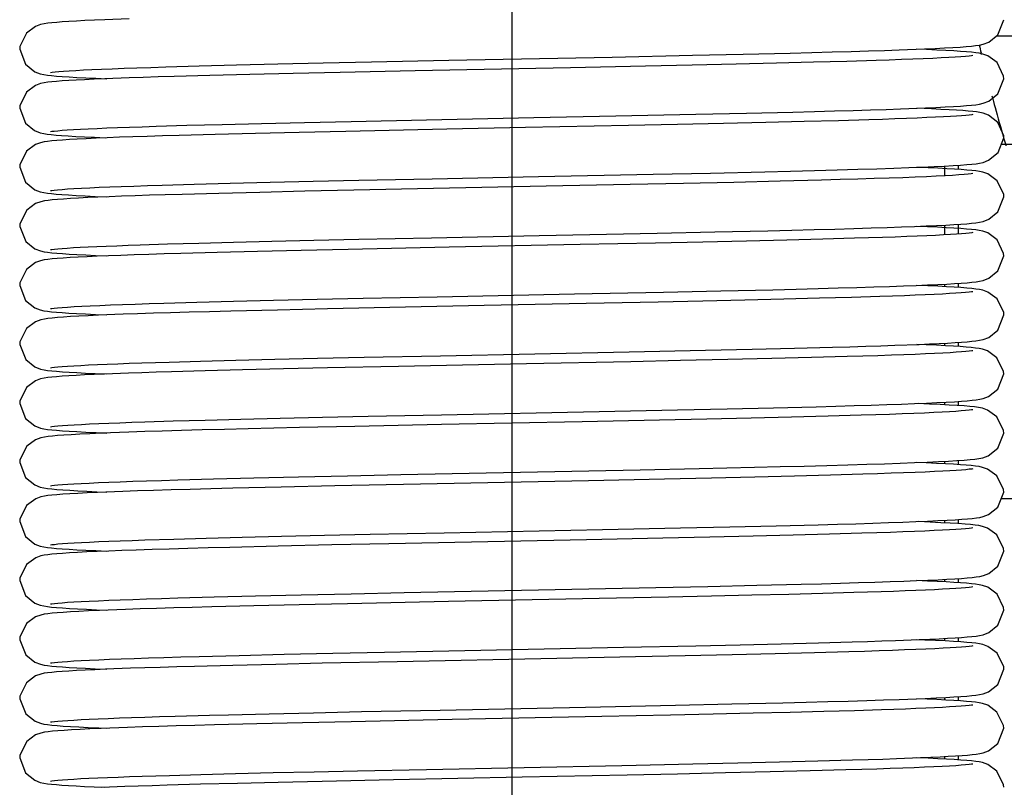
# Model space of a CAD drawing. Header units: millimetres. Extents: x 0 to 11890, y 0 to 8410.
# Tile 23 of 190: x 3695 to 3745, y 5498 to 5537. Entities that reach past the tile are written whole.
import ezdxf

# ---------------------------------------------------------------- set-up
doc = ezdxf.new("R2010")
doc.units = ezdxf.units.MM
doc.header["$LTSCALE"] = 653.95
doc.linetypes.add('CENTER', pattern=[0.6, 0.375, -0.075, 0.075, -0.075])
for name, color, linetype in [('304103000085DXF_CONTINUOUS_LINE', 7, 'CONTINUOUS'), ('304199000001_DXF_AXIS', 7, 'CONTINUOUS'), ('304199000029DXF_CONTINUOUS_LINE', 7, 'CONTINUOUS'), ('501023000037DXF_CONTINUOUS_LINE', 7, 'CONTINUOUS')]:
    doc.layers.add(name, color=color, linetype=linetype)

msp = doc.modelspace()

# ---------------------------------------------------------------- linework, layer by layer
at = {"layer": '304103000085DXF_CONTINUOUS_LINE', "color": 7, "linetype": 'Continuous'}
msp.add_line((3743.784, 5535.326), (3743.764, 5535.407), dxfattribs=at)
for centre, radius, start, end in [((3842.96, 5559.338), 102.042, 193.33735, 193.56348), ((3843.16, 5559.388), 102.248, 194.8254, 195.16845), ((3843.222, 5559.405), 102.312, 195.16851, 196.06361), ((3843.269, 5559.419), 102.361, 196.06356, 196.30865)]:
    msp.add_arc(centre, radius, start, end, dxfattribs=at)
at = {"layer": '304199000001_DXF_AXIS', "color": 7, "linetype": 'CENTER'}
msp.add_line((3719.918, 6756.042), (3719.918, 4816.605), dxfattribs=at)
at = {"layer": '304199000029DXF_CONTINUOUS_LINE', "color": 7, "linetype": 'Continuous'}
for p, q in [((3700.487, 5537.134), (3699.251, 5537.087)), ((3716.728, 5535.026), (3725.024, 5535.194)), ((3725.024, 5535.194), (3729.099, 5535.28)), ((3729.099, 5535.28), (3731.674, 5535.338)), ((3731.674, 5535.338), (3734.058, 5535.395)), ((3739.601, 5535.557), (3740.881, 5535.606)), ((3740.984, 5535.571), (3740.495, 5535.591)), ((3702.341, 5534.693), (3704.029, 5534.741)), ((3704.029, 5534.741), (3705.933, 5534.79)), ((3705.933, 5534.79), (3708.04, 5534.841)), ((3708.04, 5534.841), (3710.335, 5534.892)), ((3710.335, 5534.892), (3712.794, 5534.945)), ((3712.794, 5534.945), (3716.728, 5535.026)), ((3722.908, 5534.651), (3715.002, 5534.491)), ((3726.708, 5534.729), (3722.908, 5534.651)), ((3729.089, 5534.78), (3726.708, 5534.729)), ((3731.315, 5534.83), (3729.089, 5534.78)), ((3733.371, 5534.878), (3731.315, 5534.83)), ((3735.246, 5534.926), (3733.371, 5534.878)), ((3736.933, 5534.972), (3735.246, 5534.926)), ((3738.427, 5535.018), (3736.933, 5534.972)), ((3739.1, 5535.04), (3738.427, 5535.018)), ((3700.481, 5534.133), (3699.239, 5534.087)), ((3704.582, 5534.256), (3702.773, 5534.206)), ((3706.603, 5534.307), (3704.582, 5534.256)), ((3708.818, 5534.359), (3706.603, 5534.307)), ((3711.199, 5534.411), (3708.818, 5534.359)), ((3715.002, 5534.491), (3711.199, 5534.411)), ((3744.918, 5534.091), (3744.909, 5534.221)), ((3698.784, 5534.114), (3699.338, 5534.091)), ((3721.04, 5532.113), (3725.208, 5532.198)), ((3725.208, 5532.198), (3729.275, 5532.284)), ((3729.275, 5532.284), (3731.838, 5532.342)), ((3731.838, 5532.342), (3734.204, 5532.399)), ((3739.674, 5532.559), (3740.934, 5532.609)), ((3701.845, 5531.678), (3703.417, 5531.724)), ((3703.417, 5531.724), (3705.204, 5531.772)), ((3705.204, 5531.772), (3707.2, 5531.821)), ((3707.2, 5531.821), (3709.391, 5531.871)), ((3709.391, 5531.871), (3711.761, 5531.923)), ((3711.761, 5531.923), (3715.591, 5532.003)), ((3715.591, 5532.003), (3721.04, 5532.113)), ((3725.857, 5531.711), (3720.614, 5531.605)), ((3728.337, 5531.764), (3725.857, 5531.711)), ((3730.671, 5531.815), (3728.337, 5531.764)), ((3732.825, 5531.865), (3730.671, 5531.815)), ((3734.777, 5531.914), (3732.825, 5531.865)), ((3736.52, 5531.96), (3734.777, 5531.914)), ((3738.055, 5532.006), (3736.52, 5531.96)), ((3704.854, 5531.263), (3703.016, 5531.213)), ((3706.891, 5531.314), (3704.854, 5531.263)), ((3709.111, 5531.365), (3706.891, 5531.314)), ((3711.491, 5531.418), (3709.111, 5531.365)), ((3716.614, 5531.524), (3711.491, 5531.418)), ((3720.614, 5531.605), (3716.614, 5531.524)), ((3721.271, 5529.118), (3727.096, 5529.237)), ((3727.096, 5529.237), (3730.01, 5529.3)), ((3730.01, 5529.3), (3732.779, 5529.364)), ((3732.779, 5529.364), (3734.078, 5529.396)), ((3741.066, 5529.567), (3740.496, 5529.591)), ((3702.15, 5528.687), (3703.786, 5528.734)), ((3703.786, 5528.734), (3705.619, 5528.782)), ((3705.619, 5528.782), (3707.636, 5528.831)), ((3707.636, 5528.831), (3709.82, 5528.881)), ((3709.82, 5528.881), (3712.15, 5528.932)), ((3712.15, 5528.932), (3715.876, 5529.009)), ((3715.876, 5529.009), (3721.271, 5529.118)), ((3721.663, 5528.626), (3715.945, 5528.51)), ((3725.93, 5528.713), (3721.663, 5528.626)), ((3728.649, 5528.771), (3725.93, 5528.713)), ((3731.203, 5528.827), (3728.649, 5528.771)), ((3733.546, 5528.883), (3731.203, 5528.827)), ((3735.652, 5528.937), (3733.546, 5528.883)), ((3705.033, 5528.267), (3703.165, 5528.217)), ((3707.118, 5528.319), (3705.033, 5528.267)), ((3709.412, 5528.372), (3707.118, 5528.319)), ((3711.9, 5528.426), (3709.412, 5528.372)), ((3715.945, 5528.51), (3711.9, 5528.426)), ((3744.918, 5528.091), (3744.91, 5528.214)), ((3698.744, 5528.116), (3699.338, 5528.091)), ((3715.847, 5526.008), (3721.317, 5526.119)), ((3721.317, 5526.119), (3727.301, 5526.242)), ((3727.301, 5526.242), (3730.232, 5526.305)), ((3730.232, 5526.305), (3732.925, 5526.367)), ((3741.044, 5526.568), (3740.498, 5526.591)), ((3700.421, 5525.631), (3701.044, 5525.652)), ((3701.044, 5525.652), (3702.432, 5525.695)), ((3702.432, 5525.695), (3704.012, 5525.74)), ((3704.012, 5525.74), (3705.781, 5525.786)), ((3705.781, 5525.786), (3707.733, 5525.833)), ((3707.733, 5525.833), (3709.859, 5525.882)), ((3709.859, 5525.882), (3712.145, 5525.932)), ((3712.145, 5525.932), (3715.847, 5526.008)), ((3723.392, 5525.661), (3716.74, 5525.527)), ((3727.224, 5525.74), (3723.392, 5525.661)), ((3729.621, 5525.792), (3727.224, 5525.74)), ((3731.85, 5525.842), (3729.621, 5525.792)), ((3733.885, 5525.891), (3731.85, 5525.842)), ((3735.714, 5525.938), (3733.885, 5525.891)), ((3737.338, 5525.984), (3735.714, 5525.938)), ((3738.758, 5526.028), (3737.338, 5525.984)), ((3739.394, 5526.05), (3738.758, 5526.028)), ((3704.95, 5525.265), (3703.105, 5525.215)), ((3706.994, 5525.316), (3704.95, 5525.265)), ((3709.219, 5525.368), (3706.994, 5525.316)), ((3711.605, 5525.42), (3709.219, 5525.368)), ((3716.74, 5525.527), (3711.605, 5525.42)), ((3744.918, 5525.091), (3744.909, 5525.22)), ((3698.776, 5525.114), (3699.337, 5525.091)), ((3716.127, 5523.014), (3723.105, 5523.155)), ((3723.105, 5523.155), (3727.63, 5523.249)), ((3727.63, 5523.249), (3730.534, 5523.312)), ((3730.534, 5523.312), (3733.177, 5523.373)), ((3741.053, 5523.568), (3740.499, 5523.591)), ((3702.244, 5522.69), (3703.911, 5522.737)), ((3703.911, 5522.737), (3705.775, 5522.786)), ((3705.775, 5522.786), (3707.82, 5522.835)), ((3707.82, 5522.835), (3710.028, 5522.886)), ((3710.028, 5522.886), (3712.375, 5522.936)), ((3712.375, 5522.936), (3716.127, 5523.014)), ((3723.696, 5522.667), (3718.515, 5522.563)), ((3727.348, 5522.743), (3723.696, 5522.667)), ((3729.629, 5522.792), (3727.348, 5522.743)), ((3731.765, 5522.84), (3729.629, 5522.792)), ((3733.742, 5522.887), (3731.765, 5522.84)), ((3735.548, 5522.934), (3733.742, 5522.887)), ((3737.174, 5522.979), (3735.548, 5522.934)), ((3738.613, 5523.024), (3737.174, 5522.979)), ((3739.262, 5523.046), (3738.613, 5523.024)), ((3700.181, 5522.123), (3698.924, 5522.074)), ((3700.911, 5522.148), (3700.181, 5522.123)), ((3708.01, 5522.34), (3705.65, 5522.283)), ((3710.548, 5522.397), (3708.01, 5522.34)), ((3714.515, 5522.481), (3710.548, 5522.397)), ((3718.515, 5522.563), (3714.515, 5522.481)), ((3744.918, 5522.091), (3744.91, 5522.216)), ((3698.764, 5522.115), (3699.339, 5522.091)), ((3716.292, 5520.018), (3725.882, 5520.212)), ((3725.882, 5520.212), (3729.759, 5520.295)), ((3729.759, 5520.295), (3732.131, 5520.349)), ((3732.131, 5520.349), (3734.287, 5520.401)), ((3734.287, 5520.401), (3736.215, 5520.452)), ((3738.671, 5520.525), (3739.375, 5520.549)), ((3739.375, 5520.549), (3740.613, 5520.595)), ((3740.978, 5520.571), (3740.497, 5520.591)), ((3700.483, 5519.633), (3701.115, 5519.654)), ((3701.115, 5519.654), (3702.519, 5519.698)), ((3702.519, 5519.698), (3704.112, 5519.743)), ((3704.112, 5519.743), (3705.897, 5519.789)), ((3705.897, 5519.789), (3707.878, 5519.837)), ((3707.878, 5519.837), (3710.055, 5519.886)), ((3710.055, 5519.886), (3712.424, 5519.937)), ((3712.424, 5519.937), (3716.292, 5520.018)), ((3725.959, 5519.714), (3720.673, 5519.606)), ((3728.494, 5519.767), (3725.959, 5519.714)), ((3730.897, 5519.82), (3728.494, 5519.767)), ((3733.127, 5519.872), (3730.897, 5519.82)), ((3735.154, 5519.923), (3733.127, 5519.872)), ((3736.952, 5519.973), (3735.154, 5519.923)), ((3739.204, 5520.044), (3738.512, 5520.02)), ((3698.754, 5519.115), (3699.338, 5519.091)), ((3700.439, 5519.132), (3699.228, 5519.086)), ((3704.344, 5519.249), (3702.634, 5519.202)), ((3706.242, 5519.298), (3704.344, 5519.249)), ((3708.317, 5519.347), (3706.242, 5519.298)), ((3710.553, 5519.397), (3708.317, 5519.347)), ((3714.168, 5519.474), (3710.553, 5519.397)), ((3720.673, 5519.606), (3714.168, 5519.474)), ((3716.341, 5517.019), (3724.359, 5517.181)), ((3724.359, 5517.181), (3728.339, 5517.264)), ((3728.339, 5517.264), (3730.861, 5517.319)), ((3730.861, 5517.319), (3733.223, 5517.375)), ((3733.223, 5517.375), (3735.382, 5517.429)), ((3700.614, 5516.637), (3701.268, 5516.659)), ((3701.268, 5516.659), (3702.715, 5516.704)), ((3702.715, 5516.704), (3704.347, 5516.749)), ((3704.347, 5516.749), (3706.161, 5516.796)), ((3706.161, 5516.796), (3708.151, 5516.843)), ((3708.151, 5516.843), (3710.307, 5516.892)), ((3710.307, 5516.892), (3712.618, 5516.942)), ((3712.618, 5516.942), (3716.341, 5517.019)), ((3723.495, 5516.663), (3716.355, 5516.519)), ((3727.416, 5516.744), (3723.495, 5516.663)), ((3729.832, 5516.796), (3727.416, 5516.744)), ((3732.074, 5516.847), (3729.832, 5516.796)), ((3734.13, 5516.897), (3732.074, 5516.847)), ((3735.995, 5516.946), (3734.13, 5516.897)), ((3737.661, 5516.994), (3735.995, 5516.946)), ((3738.415, 5517.017), (3737.661, 5516.994)), ((3739.115, 5517.04), (3738.415, 5517.017)), ((3698.797, 5516.113), (3699.34, 5516.091)), ((3700.455, 5516.132), (3699.064, 5516.08)), ((3709.129, 5516.366), (3706.523, 5516.305)), ((3711.944, 5516.427), (3709.129, 5516.366)), ((3716.355, 5516.519), (3711.944, 5516.427)), ((3744.918, 5516.091), (3744.908, 5516.226)), ((3714.28, 5513.976), (3726.448, 5514.224)), ((3726.448, 5514.224), (3729.445, 5514.288)), ((3729.445, 5514.288), (3732.245, 5514.351)), ((3740.976, 5514.571), (3740.496, 5514.591)), ((3702.95, 5513.711), (3704.769, 5513.76)), ((3704.769, 5513.76), (3706.816, 5513.812)), ((3706.816, 5513.812), (3709.088, 5513.865)), ((3709.088, 5513.865), (3711.579, 5513.919)), ((3711.579, 5513.919), (3714.28, 5513.976)), ((3723.821, 5513.67), (3715.289, 5513.497)), ((3727.682, 5513.75), (3723.821, 5513.67)), ((3730.058, 5513.801), (3727.682, 5513.75)), ((3732.261, 5513.852), (3730.058, 5513.801)), ((3734.282, 5513.901), (3732.261, 5513.852)), ((3736.117, 5513.949), (3734.282, 5513.901)), ((3737.758, 5513.997), (3736.117, 5513.949)), ((3698.841, 5513.111), (3699.339, 5513.091)), ((3700.156, 5513.122), (3698.879, 5513.072)), ((3700.9, 5513.148), (3700.156, 5513.122)), ((3708.207, 5513.345), (3705.741, 5513.285)), ((3710.93, 5513.405), (3708.207, 5513.345)), ((3715.289, 5513.497), (3710.93, 5513.405)), ((3744.918, 5513.091), (3744.909, 5513.225)), ((3716.483, 5511.021), (3724.521, 5511.184)), ((3724.521, 5511.184), (3728.488, 5511.267)), ((3728.488, 5511.267), (3730.997, 5511.322)), ((3730.997, 5511.322), (3733.343, 5511.377)), ((3733.343, 5511.377), (3735.487, 5511.432)), ((3700.625, 5510.638), (3701.283, 5510.66)), ((3701.283, 5510.66), (3702.741, 5510.704)), ((3702.741, 5510.704), (3704.387, 5510.75)), ((3704.387, 5510.75), (3706.217, 5510.797)), ((3706.217, 5510.797), (3708.225, 5510.845)), ((3708.225, 5510.845), (3710.401, 5510.894)), ((3710.401, 5510.894), (3712.732, 5510.944)), ((3712.732, 5510.944), (3716.483, 5511.021)), ((3723.717, 5510.667), (3719.541, 5510.583)), ((3727.59, 5510.748), (3723.717, 5510.667)), ((3729.973, 5510.8), (3727.59, 5510.748)), ((3732.184, 5510.85), (3729.973, 5510.8)), ((3734.214, 5510.899), (3732.184, 5510.85)), ((3736.058, 5510.948), (3734.214, 5510.899)), ((3737.709, 5510.995), (3736.058, 5510.948)), ((3698.784, 5510.114), (3699.338, 5510.091)), ((3708.05, 5510.341), (3705.598, 5510.282)), ((3710.774, 5510.402), (3708.05, 5510.341)), ((3713.674, 5510.464), (3710.774, 5510.402)), ((3719.541, 5510.583), (3713.674, 5510.464)), ((3744.918, 5510.091), (3744.908, 5510.226)), ((3714.446, 5507.98), (3727.232, 5508.24)), ((3727.232, 5508.24), (3729.887, 5508.298)), ((3729.887, 5508.298), (3732.363, 5508.354)), ((3732.363, 5508.354), (3734.618, 5508.409)), ((3741.038, 5508.568), (3740.499, 5508.591)), ((3702.957, 5507.711), (3704.803, 5507.761)), ((3704.803, 5507.761), (3706.899, 5507.814)), ((3706.899, 5507.814), (3709.226, 5507.868)), ((3709.226, 5507.868), (3711.754, 5507.923)), ((3711.754, 5507.923), (3714.446, 5507.98)), ((3724.351, 5507.68), (3716.711, 5507.526)), ((3727.873, 5507.754), (3724.351, 5507.68)), ((3730.062, 5507.801), (3727.873, 5507.754)), ((3732.108, 5507.848), (3730.062, 5507.801)), ((3733.999, 5507.894), (3732.108, 5507.848)), ((3735.729, 5507.939), (3733.999, 5507.894)), ((3737.292, 5507.983), (3735.729, 5507.939)), ((3738.683, 5508.026), (3737.292, 5507.983)), ((3739.313, 5508.047), (3738.683, 5508.026)), ((3698.82, 5507.112), (3699.34, 5507.091)), ((3700.289, 5507.127), (3698.977, 5507.076)), ((3706.809, 5507.312), (3704.672, 5507.258)), ((3709.122, 5507.365), (3706.809, 5507.312)), ((3711.572, 5507.419), (3709.122, 5507.365)), ((3716.711, 5507.526), (3711.572, 5507.419)), ((3725.601, 5505.206), (3729.267, 5505.284)), ((3729.267, 5505.284), (3731.521, 5505.334)), ((3731.521, 5505.334), (3733.604, 5505.384)), ((3733.604, 5505.384), (3735.504, 5505.432)), ((3735.504, 5505.432), (3737.214, 5505.48)), ((3739.408, 5505.55), (3740.62, 5505.596)), ((3740.902, 5505.574), (3740.495, 5505.591)), ((3704.033, 5504.741), (3706.075, 5504.794)), ((3706.075, 5504.794), (3708.35, 5504.848)), ((3708.35, 5504.848), (3710.822, 5504.903)), ((3710.822, 5504.903), (3713.445, 5504.959)), ((3728.727, 5504.772), (3726.196, 5504.718)), ((3731.109, 5504.825), (3728.727, 5504.772)), ((3733.306, 5504.877), (3731.109, 5504.825)), ((3735.293, 5504.927), (3733.306, 5504.877)), ((3737.051, 5504.976), (3735.293, 5504.927)), ((3698.753, 5504.115), (3699.337, 5504.091)), ((3700.554, 5504.136), (3699.285, 5504.089)), ((3705.755, 5504.286), (3703.791, 5504.235)), ((3707.929, 5504.338), (3705.755, 5504.286)), ((3710.287, 5504.391), (3707.929, 5504.338)), ((3714.099, 5504.473), (3710.287, 5504.391)), ((3744.918, 5504.091), (3744.91, 5504.215)), ((3739.595, 5502.557), (3740.929, 5502.608)), ((3716.272, 5502.017), (3723.661, 5502.166)), ((3723.661, 5502.166), (3728.228, 5502.261)), ((3728.228, 5502.261), (3731.094, 5502.325)), ((3731.094, 5502.325), (3733.694, 5502.386)), ((3741.016, 5502.569), (3740.496, 5502.591)), ((3705.525, 5501.78), (3707.586, 5501.83)), ((3707.586, 5501.83), (3709.839, 5501.881)), ((3709.839, 5501.881), (3712.279, 5501.934)), ((3712.279, 5501.934), (3716.272, 5502.017)), ((3724.496, 5501.683), (3716.895, 5501.53)), ((3727.988, 5501.756), (3724.496, 5501.683)), ((3730.157, 5501.804), (3727.988, 5501.756)), ((3732.184, 5501.85), (3730.157, 5501.804)), ((3734.059, 5501.895), (3732.184, 5501.85)), ((3735.774, 5501.94), (3734.059, 5501.895)), ((3737.324, 5501.984), (3735.774, 5501.94)), ((3738.705, 5502.027), (3737.324, 5501.984)), ((3739.331, 5502.048), (3738.705, 5502.027)), ((3698.943, 5501.107), (3699.342, 5501.091)), ((3700.39, 5501.13), (3699.057, 5501.079)), ((3706.967, 5501.315), (3704.814, 5501.262)), ((3709.293, 5501.369), (3706.967, 5501.315)), ((3711.752, 5501.423), (3709.293, 5501.369)), ((3716.895, 5501.53), (3711.752, 5501.423)), ((3744.918, 5501.091), (3744.909, 5501.223)), ((3715.591, 5499.003), (3725.51, 5499.204)), ((3725.51, 5499.204), (3729.121, 5499.281)), ((3729.121, 5499.281), (3731.395, 5499.331)), ((3731.395, 5499.331), (3733.522, 5499.382)), ((3733.522, 5499.382), (3735.474, 5499.432)), ((3735.474, 5499.432), (3737.231, 5499.481)), ((3739.464, 5499.552), (3740.677, 5499.598)), ((3741.072, 5499.567), (3740.497, 5499.591)), ((3700.501, 5498.633), (3701.134, 5498.655)), ((3701.134, 5498.655), (3702.536, 5498.698)), ((3702.536, 5498.698), (3704.121, 5498.743)), ((3704.121, 5498.743), (3705.88, 5498.789)), ((3705.88, 5498.789), (3707.802, 5498.835)), ((3707.802, 5498.835), (3709.875, 5498.882)), ((3709.875, 5498.882), (3712.08, 5498.93)), ((3712.08, 5498.93), (3715.591, 5499.003)), ((3725.774, 5498.71), (3720.442, 5498.601)), ((3728.344, 5498.764), (3725.774, 5498.71)), ((3730.78, 5498.818), (3728.344, 5498.764)), ((3733.039, 5498.87), (3730.78, 5498.818)), ((3735.085, 5498.922), (3733.039, 5498.87)), ((3736.893, 5498.971), (3735.085, 5498.922)), ((3700.265, 5498.126), (3699.092, 5498.081)), ((3700.929, 5498.149), (3700.265, 5498.126)), ((3704.099, 5498.243), (3702.412, 5498.195)), ((3705.984, 5498.291), (3704.099, 5498.243)), ((3708.054, 5498.341), (3705.984, 5498.291)), ((3710.292, 5498.392), (3708.054, 5498.341)), ((3713.917, 5498.469), (3710.292, 5498.392)), ((3720.442, 5498.601), (3713.917, 5498.469)), ((3744.918, 5498.091), (3744.909, 5498.223))]:
    msp.add_line(p, q, dxfattribs=at)
for points in [[(3699.251, 5537.087), (3698.714, 5537.065), (3698.23, 5537.042), (3697.798, 5537.02), (3697.416, 5536.998), (3697.083, 5536.976), (3696.797, 5536.954), (3696.553, 5536.932), (3696.346, 5536.909), (3696.165, 5536.882), (3695.983, 5536.844), (3695.724, 5536.75), (3695.269, 5536.413), (3694.927, 5535.721), (3694.918, 5535.591)], [(3740.881, 5535.606), (3741.423, 5535.631), (3741.904, 5535.654), (3742.326, 5535.678), (3742.691, 5535.701), (3743.004, 5535.724), (3743.267, 5535.748), (3743.486, 5535.772), (3743.673, 5535.8), (3743.861, 5535.84), (3744.154, 5535.952), (3744.619, 5536.327), (3744.918, 5537.091)], [(3694.918, 5535.591), (3695.218, 5534.826), (3695.688, 5534.449), (3695.966, 5534.342), (3696.151, 5534.302), (3696.333, 5534.274), (3696.541, 5534.251), (3696.788, 5534.228), (3697.081, 5534.206), (3697.424, 5534.183), (3697.82, 5534.16), (3698.273, 5534.137), (3698.784, 5534.114)], [(3734.058, 5535.395), (3735.16, 5535.423), (3736.194, 5535.451), (3737.157, 5535.478), (3738.044, 5535.505), (3738.858, 5535.531), (3739.601, 5535.557)], [(3743.351, 5535.272), (3743.283, 5535.262), (3743.154, 5535.246), (3742.97, 5535.228), (3742.735, 5535.209), (3742.45, 5535.189), (3742.117, 5535.169), (3741.735, 5535.148), (3741.305, 5535.127), (3740.827, 5535.105)], [(3744.909, 5534.221), (3744.572, 5534.908), (3744.1, 5535.256), (3743.843, 5535.346), (3743.668, 5535.383), (3743.488, 5535.409), (3743.274, 5535.433), (3743.02, 5535.456), (3742.721, 5535.478), (3742.371, 5535.501), (3741.967, 5535.524), (3741.506, 5535.547), (3740.984, 5535.571)], [(3699.079, 5534.579), (3699.622, 5534.601), (3700.22, 5534.623), (3700.871, 5534.646)], [(3700.871, 5534.646), (3701.578, 5534.669), (3702.341, 5534.693)], [(3740.827, 5535.105), (3740.3, 5535.084), (3739.725, 5535.062), (3739.1, 5535.04)], [(3696.49, 5534.41), (3696.573, 5534.422), (3696.712, 5534.439), (3696.902, 5534.457), (3697.141, 5534.476), (3697.429, 5534.495), (3697.766, 5534.516), (3698.152, 5534.536), (3698.59, 5534.557), (3699.079, 5534.579)], [(3702.773, 5534.206), (3701.952, 5534.181), (3701.188, 5534.157), (3700.481, 5534.133)], [(3699.239, 5534.087), (3698.701, 5534.064), (3698.218, 5534.042), (3697.788, 5534.019), (3697.408, 5533.997), (3697.078, 5533.976), (3696.793, 5533.954), (3696.551, 5533.932), (3696.345, 5533.909), (3696.165, 5533.882), (3695.983, 5533.844), (3695.719, 5533.748), (3695.266, 5533.41), (3694.926, 5532.718), (3694.918, 5532.591)], [(3742.356, 5532.68), (3742.715, 5532.703), (3743.022, 5532.726), (3743.28, 5532.749), (3743.494, 5532.773), (3743.679, 5532.801), (3743.868, 5532.842), (3744.154, 5532.952), (3744.618, 5533.327), (3744.918, 5534.091)], [(3740.934, 5532.609), (3741.468, 5532.633), (3741.941, 5532.656), (3742.356, 5532.68)], [(3694.918, 5532.591), (3695.207, 5531.84), (3695.674, 5531.456), (3695.956, 5531.345), (3696.14, 5531.304), (3696.319, 5531.276), (3696.522, 5531.253), (3696.763, 5531.23), (3697.048, 5531.208), (3697.382, 5531.186), (3697.77, 5531.163), (3698.214, 5531.14), (3698.718, 5531.117), (3699.285, 5531.093)], [(3734.204, 5532.399), (3735.295, 5532.427), (3736.317, 5532.454), (3737.266, 5532.482), (3738.141, 5532.508), (3738.943, 5532.534), (3739.674, 5532.559)], [(3744.609, 5531.865), (3744.143, 5532.235), (3743.873, 5532.338), (3743.701, 5532.377), (3743.532, 5532.403), (3743.336, 5532.427), (3743.103, 5532.449), (3742.829, 5532.47), (3742.511, 5532.492), (3742.143, 5532.514), (3741.722, 5532.536), (3741.245, 5532.559), (3740.495, 5532.591)], [(3742.204, 5532.174), (3741.852, 5532.154), (3741.454, 5532.134), (3741.009, 5532.113)], [(3743.351, 5532.272), (3743.286, 5532.262), (3743.163, 5532.247), (3742.991, 5532.23), (3742.773, 5532.212), (3742.511, 5532.193), (3742.204, 5532.174)], [(3698.849, 5531.569), (3699.345, 5531.59), (3699.892, 5531.611), (3700.49, 5531.633)], [(3700.49, 5531.633), (3701.141, 5531.655), (3701.845, 5531.678)], [(3739.385, 5532.05), (3738.745, 5532.028), (3738.055, 5532.006)], [(3741.009, 5532.113), (3740.516, 5532.093), (3739.975, 5532.071), (3739.385, 5532.05)], [(3744.918, 5531.091), (3744.913, 5531.19), (3744.609, 5531.865)], [(3696.487, 5531.409), (3696.554, 5531.42), (3696.677, 5531.435), (3696.852, 5531.452), (3697.072, 5531.47), (3697.337, 5531.489), (3697.646, 5531.509), (3698, 5531.528), (3698.401, 5531.549), (3698.849, 5531.569)], [(3700.66, 5531.14), (3699.986, 5531.116), (3699.367, 5531.092), (3698.804, 5531.069)], [(3703.016, 5531.213), (3702.176, 5531.188), (3701.391, 5531.164), (3700.66, 5531.14)], [(3698.804, 5531.069), (3698.296, 5531.045), (3697.842, 5531.022), (3697.442, 5530.999), (3697.094, 5530.977), (3696.797, 5530.954), (3696.547, 5530.931), (3696.338, 5530.908), (3696.157, 5530.881), (3695.976, 5530.842), (3695.716, 5530.747), (3695.262, 5530.405), (3694.926, 5529.716), (3694.918, 5529.591)], [(3742.337, 5529.679), (3742.716, 5529.703), (3743.032, 5529.727), (3743.292, 5529.75), (3743.504, 5529.775), (3743.684, 5529.802), (3743.863, 5529.84), (3744.144, 5529.947), (3744.626, 5530.337), (3744.918, 5531.091)], [(3740.772, 5529.602), (3741.37, 5529.628), (3741.889, 5529.654), (3742.337, 5529.679)], [(3694.918, 5529.591), (3695.213, 5528.833), (3695.681, 5528.452), (3695.961, 5528.344), (3696.146, 5528.303), (3696.326, 5528.275), (3696.532, 5528.252), (3696.776, 5528.229), (3697.064, 5528.207), (3697.402, 5528.184), (3697.793, 5528.162), (3698.24, 5528.139), (3698.744, 5528.116)], [(3734.078, 5529.396), (3735.304, 5529.427), (3736.448, 5529.458), (3737.502, 5529.489), (3738.461, 5529.518), (3739.322, 5529.547)], [(3739.322, 5529.547), (3740.091, 5529.575), (3740.772, 5529.602)], [(3742.312, 5529.18), (3741.93, 5529.158), (3741.487, 5529.135), (3740.984, 5529.112)], [(3742.406, 5529.499), (3742.014, 5529.521), (3741.568, 5529.544), (3741.066, 5529.567)], [(3743.347, 5529.272), (3743.263, 5529.259), (3743.113, 5529.242), (3742.903, 5529.222), (3742.636, 5529.202), (3742.312, 5529.18)], [(3744.91, 5528.214), (3744.58, 5528.899), (3744.109, 5529.252), (3743.849, 5529.345), (3743.675, 5529.381), (3743.497, 5529.408), (3743.287, 5529.432), (3743.038, 5529.454), (3742.746, 5529.476), (3742.406, 5529.499)], [(3698.962, 5528.574), (3699.495, 5528.596), (3700.08, 5528.618), (3700.718, 5528.641)], [(3700.718, 5528.641), (3701.408, 5528.664), (3702.15, 5528.687)], [(3739.092, 5529.04), (3738.331, 5529.015), (3737.503, 5528.989), (3736.61, 5528.963), (3735.652, 5528.937)], [(3740.984, 5529.112), (3740.417, 5529.089), (3739.787, 5529.064), (3739.092, 5529.04)], [(3696.486, 5528.409), (3696.55, 5528.419), (3696.671, 5528.434), (3696.844, 5528.451), (3697.069, 5528.47), (3697.345, 5528.49), (3697.673, 5528.51), (3698.051, 5528.531), (3698.481, 5528.552), (3698.962, 5528.574)], [(3700.78, 5528.144), (3700.096, 5528.12), (3699.469, 5528.096), (3698.896, 5528.073)], [(3703.165, 5528.217), (3702.314, 5528.192), (3701.519, 5528.168), (3700.78, 5528.144)], [(3698.896, 5528.073), (3698.378, 5528.049), (3697.914, 5528.026), (3697.503, 5528.003), (3697.143, 5527.98), (3696.834, 5527.957), (3696.574, 5527.934), (3696.357, 5527.91), (3696.171, 5527.883), (3695.987, 5527.845), (3695.728, 5527.752), (3695.273, 5527.418), (3694.927, 5526.725), (3694.918, 5526.591)], [(3740.976, 5526.61), (3741.504, 5526.634), (3741.97, 5526.658), (3742.378, 5526.681), (3742.731, 5526.704), (3743.031, 5526.727), (3743.283, 5526.75), (3743.494, 5526.773), (3743.677, 5526.8), (3743.865, 5526.841), (3744.153, 5526.951), (3744.617, 5527.326), (3744.918, 5528.091)], [(3694.918, 5526.591), (3695.223, 5525.82), (3695.694, 5525.446), (3695.97, 5525.341), (3696.155, 5525.301), (3696.339, 5525.274), (3696.549, 5525.25), (3696.797, 5525.227), (3697.091, 5525.205), (3697.434, 5525.183), (3697.828, 5525.16), (3698.275, 5525.137), (3698.776, 5525.114)], [(3732.925, 5526.367), (3734.147, 5526.397), (3735.282, 5526.426), (3736.331, 5526.455), (3737.296, 5526.482), (3738.181, 5526.509), (3738.989, 5526.536)], [(3738.989, 5526.536), (3739.721, 5526.561), (3740.383, 5526.586), (3740.976, 5526.61)], [(3743.351, 5526.272), (3743.285, 5526.262), (3743.162, 5526.247), (3742.989, 5526.23), (3742.771, 5526.212), (3742.509, 5526.193), (3742.202, 5526.174), (3741.85, 5526.154), (3741.453, 5526.134), (3741.01, 5526.113)], [(3744.909, 5525.22), (3744.573, 5525.906), (3744.101, 5526.255), (3743.844, 5526.346), (3743.669, 5526.382), (3743.489, 5526.409), (3743.276, 5526.433), (3743.024, 5526.455), (3742.727, 5526.478), (3742.383, 5526.5), (3741.988, 5526.523), (3741.542, 5526.545), (3741.044, 5526.568)], [(3698.83, 5525.568), (3699.315, 5525.589), (3699.845, 5525.609), (3700.421, 5525.631)], [(3741.01, 5526.113), (3740.519, 5526.093), (3739.981, 5526.072), (3739.394, 5526.05)], [(3696.487, 5525.409), (3696.555, 5525.42), (3696.679, 5525.435), (3696.854, 5525.452), (3697.074, 5525.471), (3697.338, 5525.489), (3697.645, 5525.509), (3697.996, 5525.528), (3698.391, 5525.548), (3698.83, 5525.568)], [(3700.736, 5525.142), (3700.055, 5525.118), (3699.431, 5525.095), (3698.861, 5525.071)], [(3703.105, 5525.215), (3702.261, 5525.191), (3701.471, 5525.166), (3700.736, 5525.142)], [(3698.861, 5525.071), (3698.347, 5525.048), (3697.886, 5525.025), (3697.48, 5525.002), (3697.125, 5524.979), (3696.82, 5524.956), (3696.564, 5524.933), (3696.35, 5524.909), (3696.166, 5524.882), (3695.982, 5524.843), (3695.716, 5524.747), (3695.263, 5524.407), (3694.926, 5523.716), (3694.918, 5523.591)], [(3741.043, 5523.613), (3741.559, 5523.637), (3742.014, 5523.66), (3742.413, 5523.683), (3742.757, 5523.706), (3743.05, 5523.728), (3743.297, 5523.751), (3743.504, 5523.775), (3743.685, 5523.802), (3743.872, 5523.843), (3744.156, 5523.953), (3744.62, 5524.329), (3744.918, 5525.091)], [(3694.918, 5523.591), (3695.216, 5522.83), (3695.685, 5522.45), (3695.963, 5522.343), (3696.148, 5522.302), (3696.329, 5522.275), (3696.536, 5522.251), (3696.782, 5522.229), (3697.073, 5522.206), (3697.414, 5522.184), (3697.808, 5522.161), (3698.257, 5522.138), (3698.764, 5522.115)], [(3733.177, 5523.373), (3734.371, 5523.403), (3735.48, 5523.432), (3736.504, 5523.46), (3737.448, 5523.487), (3738.312, 5523.513), (3739.101, 5523.539)], [(3739.101, 5523.539), (3739.817, 5523.565), (3740.463, 5523.589), (3741.043, 5523.613)], [(3743.35, 5523.272), (3743.281, 5523.261), (3743.153, 5523.246), (3742.976, 5523.229), (3742.75, 5523.21), (3742.479, 5523.191), (3742.16, 5523.171), (3741.796, 5523.151), (3741.384, 5523.13), (3740.924, 5523.11)], [(3744.91, 5522.216), (3744.578, 5522.901), (3744.107, 5523.253), (3743.848, 5523.345), (3743.673, 5523.382), (3743.495, 5523.408), (3743.284, 5523.432), (3743.034, 5523.455), (3742.741, 5523.477), (3742.399, 5523.499), (3742.006, 5523.522), (3741.558, 5523.544), (3741.053, 5523.568)], [(3698.996, 5522.575), (3699.539, 5522.598), (3700.135, 5522.62), (3700.785, 5522.643)], [(3700.785, 5522.643), (3701.488, 5522.666), (3702.244, 5522.69)], [(3740.924, 5523.11), (3740.418, 5523.089), (3739.864, 5523.067), (3739.262, 5523.046)], [(3696.486, 5522.409), (3696.55, 5522.419), (3696.672, 5522.434), (3696.846, 5522.452), (3697.074, 5522.471), (3697.354, 5522.49), (3697.686, 5522.511), (3698.07, 5522.532), (3698.506, 5522.554), (3698.996, 5522.575)], [(3705.65, 5522.283), (3704.559, 5522.255), (3703.536, 5522.227), (3702.586, 5522.2), (3701.712, 5522.174), (3700.911, 5522.148)], [(3698.924, 5522.074), (3698.391, 5522.05), (3697.918, 5522.026), (3697.503, 5522.003), (3697.142, 5521.98), (3696.833, 5521.957), (3696.573, 5521.934), (3696.356, 5521.91), (3696.171, 5521.883), (3695.987, 5521.845), (3695.717, 5521.747), (3695.265, 5521.409), (3694.926, 5520.717), (3694.918, 5520.591)], [(3740.613, 5520.595), (3741.149, 5520.618), (3741.632, 5520.641), (3742.063, 5520.663), (3742.442, 5520.685), (3742.772, 5520.707), (3743.057, 5520.729), (3743.298, 5520.751), (3743.503, 5520.774), (3743.683, 5520.801), (3743.869, 5520.842), (3744.148, 5520.949), (3744.614, 5521.321), (3744.918, 5522.091)], [(3694.918, 5520.591), (3695.222, 5519.822), (3695.692, 5519.447), (3695.969, 5519.341), (3696.154, 5519.301), (3696.337, 5519.274), (3696.546, 5519.25), (3696.793, 5519.228), (3697.086, 5519.205), (3697.426, 5519.183), (3697.816, 5519.161), (3698.259, 5519.138), (3698.754, 5519.115)], [(3736.215, 5520.452), (3737.092, 5520.476), (3737.91, 5520.501), (3738.671, 5520.525)], [(3743.351, 5520.272), (3743.285, 5520.262), (3743.162, 5520.247), (3742.988, 5520.23), (3742.767, 5520.211), (3742.499, 5520.192), (3742.183, 5520.172), (3741.818, 5520.152), (3741.403, 5520.131), (3740.935, 5520.11)], [(3744.094, 5520.259), (3743.839, 5520.347), (3743.663, 5520.383), (3743.481, 5520.41), (3743.265, 5520.434), (3743.008, 5520.457), (3742.707, 5520.479), (3742.356, 5520.502), (3741.952, 5520.524), (3741.494, 5520.548), (3740.978, 5520.571)], [(3744.918, 5519.091), (3744.909, 5519.225), (3744.566, 5519.914), (3744.094, 5520.259)], [(3698.869, 5519.57), (3699.361, 5519.591), (3699.899, 5519.612), (3700.483, 5519.633)], [(3738.512, 5520.02), (3737.762, 5519.997), (3736.952, 5519.973)], [(3740.935, 5520.11), (3740.414, 5520.088), (3739.837, 5520.066), (3739.204, 5520.044)], [(3696.487, 5519.41), (3696.557, 5519.42), (3696.683, 5519.436), (3696.861, 5519.453), (3697.084, 5519.471), (3697.352, 5519.49), (3697.664, 5519.51), (3698.021, 5519.529), (3698.422, 5519.55), (3698.869, 5519.57)], [(3702.634, 5519.202), (3701.853, 5519.178), (3701.121, 5519.155), (3700.439, 5519.132)], [(3699.228, 5519.086), (3698.698, 5519.064), (3698.218, 5519.042), (3697.789, 5519.019), (3697.409, 5518.997), (3697.078, 5518.976), (3696.792, 5518.954), (3696.549, 5518.932), (3696.343, 5518.908), (3696.164, 5518.882), (3695.981, 5518.843), (3695.716, 5518.746), (3695.263, 5518.406), (3694.926, 5517.716), (3694.918, 5517.591)], [(3740.985, 5517.611), (3741.522, 5517.635), (3741.995, 5517.659), (3742.407, 5517.683), (3742.759, 5517.706), (3743.058, 5517.729), (3743.306, 5517.752), (3743.514, 5517.776), (3743.694, 5517.803), (3743.875, 5517.844), (3744.146, 5517.948), (3744.613, 5518.321), (3744.918, 5519.091)], [(3694.918, 5517.591), (3695.22, 5516.824), (3695.69, 5516.448), (3695.967, 5516.342), (3696.152, 5516.301), (3696.335, 5516.274), (3696.544, 5516.25), (3696.791, 5516.228), (3697.085, 5516.205), (3697.429, 5516.183), (3697.827, 5516.16), (3698.282, 5516.137), (3698.797, 5516.113)], [(3735.382, 5517.429), (3736.376, 5517.456), (3737.308, 5517.483), (3738.176, 5517.509), (3738.978, 5517.535)], [(3738.978, 5517.535), (3739.714, 5517.561), (3740.383, 5517.586), (3740.985, 5517.611)], [(3744.908, 5516.226), (3744.564, 5516.916), (3744.094, 5517.259), (3743.826, 5517.35), (3743.634, 5517.388), (3743.433, 5517.416), (3743.191, 5517.441), (3742.899, 5517.465), (3742.55, 5517.49), (3742.142, 5517.514), (3741.675, 5517.539), (3741.149, 5517.563), (3740.561, 5517.588)], [(3743.35, 5517.272), (3743.279, 5517.261), (3743.15, 5517.246), (3742.972, 5517.228), (3742.746, 5517.21), (3742.472, 5517.19), (3742.15, 5517.171), (3741.779, 5517.15), (3741.356, 5517.129), (3740.879, 5517.108)], [(3698.935, 5516.573), (3699.447, 5516.594), (3700.007, 5516.616), (3700.614, 5516.637)], [(3740.879, 5517.108), (3740.347, 5517.086), (3739.759, 5517.063), (3739.115, 5517.04)], [(3696.487, 5516.41), (3696.557, 5516.42), (3696.684, 5516.436), (3696.862, 5516.453), (3697.089, 5516.472), (3697.363, 5516.491), (3697.684, 5516.511), (3698.053, 5516.531), (3698.47, 5516.552), (3698.935, 5516.573)], [(3706.523, 5516.305), (3705.321, 5516.275), (3704.191, 5516.245), (3703.138, 5516.216), (3702.164, 5516.188), (3701.269, 5516.16), (3700.455, 5516.132)], [(3699.064, 5516.08), (3698.484, 5516.054), (3697.976, 5516.029), (3697.537, 5516.005), (3697.161, 5515.981), (3696.845, 5515.958), (3696.582, 5515.935), (3696.363, 5515.911), (3696.177, 5515.884), (3695.993, 5515.846), (3695.727, 5515.752), (3695.274, 5515.418), (3694.927, 5514.724), (3694.918, 5514.591)], [(3741.028, 5514.613), (3741.6, 5514.639), (3742.101, 5514.665), (3742.532, 5514.691), (3742.898, 5514.716), (3743.2, 5514.741), (3743.446, 5514.767), (3743.65, 5514.796), (3743.845, 5514.836), (3744.129, 5514.939), (3744.617, 5515.326), (3744.918, 5516.091)], [(3739.655, 5514.559), (3740.381, 5514.586), (3741.028, 5514.613)], [(3694.918, 5514.591), (3695.215, 5513.83), (3695.684, 5513.451), (3695.963, 5513.343), (3696.147, 5513.302), (3696.33, 5513.275), (3696.543, 5513.251), (3696.798, 5513.227), (3697.102, 5513.204), (3697.457, 5513.181), (3697.865, 5513.158), (3698.326, 5513.135), (3698.841, 5513.111)], [(3732.245, 5514.351), (3733.548, 5514.382), (3734.776, 5514.413), (3735.924, 5514.444), (3736.985, 5514.473), (3737.96, 5514.502), (3738.849, 5514.531), (3739.655, 5514.559)], [(3743.351, 5514.272), (3743.284, 5514.262), (3743.159, 5514.247), (3742.985, 5514.229), (3742.763, 5514.211), (3742.495, 5514.192), (3742.179, 5514.172), (3741.814, 5514.152), (3741.398, 5514.131), (3740.929, 5514.11)], [(3744.909, 5513.225), (3744.567, 5513.913), (3744.094, 5514.259), (3743.839, 5514.347), (3743.664, 5514.383), (3743.482, 5514.41), (3743.266, 5514.434), (3743.01, 5514.457), (3742.708, 5514.479), (3742.357, 5514.502), (3741.953, 5514.524), (3741.493, 5514.548), (3740.976, 5514.571)], [(3698.92, 5513.572), (3699.443, 5513.594), (3700.024, 5513.616), (3700.665, 5513.639)], [(3700.665, 5513.639), (3701.366, 5513.662), (3702.128, 5513.686), (3702.95, 5513.711)], [(3739.191, 5514.043), (3738.501, 5514.02), (3737.758, 5513.997)], [(3740.929, 5514.11), (3740.405, 5514.088), (3739.826, 5514.066), (3739.191, 5514.043)], [(3696.487, 5513.409), (3696.557, 5513.42), (3696.683, 5513.436), (3696.861, 5513.453), (3697.085, 5513.471), (3697.356, 5513.491), (3697.672, 5513.51), (3698.037, 5513.53), (3698.452, 5513.551), (3698.92, 5513.572)], [(3705.741, 5513.285), (3704.621, 5513.257), (3703.577, 5513.229), (3702.609, 5513.201), (3701.717, 5513.174), (3700.9, 5513.148)], [(3698.879, 5513.072), (3698.342, 5513.047), (3697.869, 5513.024), (3697.458, 5513), (3697.105, 5512.977), (3696.805, 5512.955), (3696.555, 5512.932), (3696.348, 5512.909), (3696.17, 5512.883), (3695.995, 5512.847), (3695.732, 5512.754), (3695.261, 5512.404), (3694.926, 5511.719), (3694.918, 5511.591)], [(3741.04, 5511.613), (3741.569, 5511.638), (3742.034, 5511.661), (3742.437, 5511.685), (3742.782, 5511.708), (3743.074, 5511.73), (3743.317, 5511.753), (3743.522, 5511.777), (3743.699, 5511.804), (3743.875, 5511.844), (3744.145, 5511.947), (3744.615, 5512.323), (3744.918, 5513.091)], [(3739.055, 5511.538), (3739.784, 5511.563), (3740.446, 5511.589), (3741.04, 5511.613)], [(3694.918, 5511.591), (3695.218, 5510.826), (3695.688, 5510.449), (3695.966, 5510.342), (3696.151, 5510.302), (3696.333, 5510.274), (3696.541, 5510.251), (3696.788, 5510.228), (3697.082, 5510.206), (3697.425, 5510.183), (3697.821, 5510.16), (3698.274, 5510.137), (3698.784, 5510.114)], [(3735.487, 5511.432), (3736.474, 5511.459), (3737.399, 5511.485), (3738.26, 5511.512), (3739.055, 5511.538)], [(3744.908, 5510.226), (3744.565, 5510.915), (3744.096, 5511.258), (3743.836, 5511.348), (3743.654, 5511.385), (3743.462, 5511.412), (3743.23, 5511.437), (3742.946, 5511.462), (3742.603, 5511.486), (3742.195, 5511.511), (3741.722, 5511.536), (3741.183, 5511.562), (3740.574, 5511.588)], [(3743.35, 5511.272), (3743.281, 5511.261), (3743.154, 5511.246), (3742.977, 5511.229), (3742.753, 5511.21), (3742.482, 5511.191), (3742.164, 5511.171), (3741.795, 5511.151), (3741.376, 5511.13), (3740.903, 5511.109)], [(3698.938, 5510.573), (3699.453, 5510.594), (3700.015, 5510.616), (3700.625, 5510.638)], [(3739.152, 5511.042), (3738.457, 5511.019), (3737.709, 5510.995)], [(3740.903, 5511.109), (3740.375, 5511.087), (3739.791, 5511.065), (3739.152, 5511.042)], [(3696.487, 5510.409), (3696.556, 5510.42), (3696.682, 5510.435), (3696.86, 5510.453), (3697.086, 5510.472), (3697.36, 5510.491), (3697.682, 5510.511), (3698.053, 5510.531), (3698.471, 5510.552), (3698.938, 5510.573)], [(3700.84, 5510.146), (3700.111, 5510.12), (3699.451, 5510.095), (3698.857, 5510.071)], [(3705.598, 5510.282), (3704.491, 5510.253), (3703.464, 5510.225), (3702.514, 5510.198), (3701.64, 5510.172), (3700.84, 5510.146)], [(3698.857, 5510.071), (3698.327, 5510.047), (3697.86, 5510.023), (3697.452, 5510), (3697.101, 5509.977), (3696.803, 5509.955), (3696.553, 5509.932), (3696.346, 5509.909), (3696.169, 5509.883), (3695.996, 5509.847), (3695.738, 5509.757), (3695.266, 5509.41), (3694.927, 5508.723), (3694.918, 5508.591)], [(3741.06, 5508.614), (3741.575, 5508.638), (3742.03, 5508.661), (3742.428, 5508.684), (3742.771, 5508.707), (3743.062, 5508.729), (3743.307, 5508.752), (3743.513, 5508.776), (3743.694, 5508.803), (3743.876, 5508.844), (3744.149, 5508.949), (3744.614, 5509.322), (3744.918, 5510.091)], [(3739.137, 5508.541), (3739.843, 5508.566), (3740.483, 5508.59), (3741.06, 5508.614)], [(3694.918, 5508.591), (3695.214, 5507.831), (3695.683, 5507.451), (3695.962, 5507.343), (3696.146, 5507.303), (3696.329, 5507.275), (3696.539, 5507.251), (3696.791, 5507.228), (3697.091, 5507.205), (3697.443, 5507.182), (3697.847, 5507.159), (3698.306, 5507.136), (3698.82, 5507.112)], [(3734.618, 5508.409), (3735.654, 5508.436), (3736.624, 5508.463), (3737.529, 5508.489), (3738.366, 5508.515), (3739.137, 5508.541)], [(3740.939, 5508.11), (3740.442, 5508.09), (3739.899, 5508.069), (3739.313, 5508.047)], [(3743.35, 5508.272), (3743.28, 5508.261), (3743.151, 5508.246), (3742.973, 5508.228), (3742.748, 5508.21), (3742.477, 5508.191), (3742.16, 5508.171), (3741.798, 5508.151), (3741.391, 5508.131), (3740.939, 5508.11)], [(3743.842, 5508.346), (3743.667, 5508.383), (3743.486, 5508.409), (3743.272, 5508.433), (3743.019, 5508.456), (3742.722, 5508.478), (3742.378, 5508.5), (3741.984, 5508.523), (3741.537, 5508.545), (3741.038, 5508.568)], [(3744.918, 5507.091), (3744.909, 5507.221), (3744.571, 5507.909), (3744.099, 5508.256), (3743.842, 5508.346)], [(3698.919, 5507.572), (3699.442, 5507.594), (3700.023, 5507.616), (3700.664, 5507.639)], [(3700.664, 5507.639), (3701.365, 5507.662), (3702.13, 5507.686), (3702.957, 5507.711)], [(3696.487, 5507.409), (3696.556, 5507.42), (3696.682, 5507.435), (3696.86, 5507.453), (3697.084, 5507.471), (3697.354, 5507.49), (3697.671, 5507.51), (3698.036, 5507.53), (3698.451, 5507.551), (3698.919, 5507.572)], [(3704.672, 5507.258), (3703.679, 5507.231), (3702.741, 5507.205), (3701.862, 5507.179), (3701.043, 5507.152), (3700.289, 5507.127)], [(3698.977, 5507.076), (3698.419, 5507.051), (3697.928, 5507.027), (3697.499, 5507.003), (3697.132, 5506.979), (3696.821, 5506.956), (3696.563, 5506.933), (3696.348, 5506.909), (3696.164, 5506.882), (3695.984, 5506.844), (3695.727, 5506.752), (3695.272, 5506.416), (3694.927, 5505.724), (3694.918, 5505.591)], [(3740.62, 5505.596), (3741.151, 5505.618), (3741.631, 5505.641), (3742.061, 5505.663), (3742.441, 5505.685), (3742.772, 5505.707), (3743.058, 5505.729), (3743.3, 5505.751), (3743.505, 5505.775), (3743.686, 5505.802), (3743.871, 5505.843), (3744.149, 5505.949), (3744.614, 5506.322), (3744.918, 5507.091)], [(3694.918, 5505.591), (3695.223, 5504.821), (3695.693, 5504.446), (3695.97, 5504.341), (3696.155, 5504.301), (3696.338, 5504.274), (3696.547, 5504.25), (3696.794, 5504.228), (3697.086, 5504.205), (3697.425, 5504.183), (3697.815, 5504.161), (3698.257, 5504.138), (3698.753, 5504.115)], [(3713.445, 5504.959), (3717.541, 5505.043), (3725.601, 5505.206)], [(3737.214, 5505.48), (3737.995, 5505.504), (3738.726, 5505.527), (3739.408, 5505.55)], [(3740.957, 5505.111), (3740.443, 5505.09), (3739.877, 5505.068), (3739.255, 5505.045)], [(3744.91, 5504.215), (3744.579, 5504.9), (3744.107, 5505.252), (3743.85, 5505.344), (3743.678, 5505.381), (3743.502, 5505.407), (3743.292, 5505.431), (3743.036, 5505.454), (3742.725, 5505.478), (3742.358, 5505.502), (3741.933, 5505.526), (3741.448, 5505.55), (3740.902, 5505.574)], [(3743.351, 5505.272), (3743.286, 5505.262), (3743.162, 5505.247), (3742.989, 5505.23), (3742.769, 5505.211), (3742.503, 5505.192), (3742.189, 5505.173), (3741.828, 5505.153), (3741.418, 5505.132), (3740.957, 5505.111)], [(3698.938, 5504.573), (3699.474, 5504.595), (3700.071, 5504.618), (3700.731, 5504.641)], [(3700.731, 5504.641), (3701.457, 5504.665), (3702.249, 5504.69), (3703.108, 5504.715), (3704.033, 5504.741)], [(3726.196, 5504.718), (3722.205, 5504.637), (3714.099, 5504.473)], [(3739.255, 5505.045), (3738.578, 5505.023), (3737.843, 5504.999), (3737.051, 5504.976)], [(3696.487, 5504.409), (3696.556, 5504.42), (3696.682, 5504.435), (3696.859, 5504.453), (3697.084, 5504.471), (3697.354, 5504.49), (3697.673, 5504.51), (3698.041, 5504.531), (3698.462, 5504.551), (3698.938, 5504.573)], [(3703.791, 5504.235), (3702.894, 5504.209), (3702.055, 5504.185), (3701.275, 5504.16), (3700.554, 5504.136)], [(3699.285, 5504.089), (3698.736, 5504.066), (3698.243, 5504.043), (3697.803, 5504.02), (3697.416, 5503.998), (3697.078, 5503.976), (3696.788, 5503.953), (3696.543, 5503.931), (3696.339, 5503.908), (3696.164, 5503.882), (3695.99, 5503.846), (3695.728, 5503.752), (3695.258, 5503.401), (3694.926, 5502.716), (3694.918, 5502.591)], [(3740.929, 5502.608), (3741.484, 5502.633), (3741.968, 5502.658), (3742.385, 5502.681), (3742.74, 5502.705), (3743.04, 5502.727), (3743.29, 5502.75), (3743.5, 5502.774), (3743.684, 5502.802), (3743.871, 5502.843), (3744.144, 5502.947), (3744.613, 5503.32), (3744.918, 5504.091)], [(3694.918, 5502.591), (3695.224, 5501.819), (3695.696, 5501.445), (3695.968, 5501.342), (3696.151, 5501.302), (3696.336, 5501.274), (3696.554, 5501.249), (3696.818, 5501.226), (3697.133, 5501.202), (3697.501, 5501.178), (3697.924, 5501.155), (3698.404, 5501.131), (3698.943, 5501.107)], [(3733.694, 5502.386), (3734.878, 5502.416), (3735.982, 5502.445), (3737.006, 5502.474), (3737.949, 5502.502), (3738.812, 5502.53), (3739.595, 5502.557)], [(3740.947, 5502.111), (3740.453, 5502.09), (3739.914, 5502.069), (3739.331, 5502.048)], [(3743.35, 5502.272), (3743.279, 5502.261), (3743.151, 5502.246), (3742.973, 5502.228), (3742.748, 5502.21), (3742.478, 5502.191), (3742.162, 5502.171), (3741.802, 5502.151), (3741.397, 5502.131), (3740.947, 5502.111)], [(3744.909, 5501.223), (3744.569, 5501.911), (3744.097, 5502.257), (3743.841, 5502.347), (3743.666, 5502.383), (3743.484, 5502.409), (3743.269, 5502.433), (3743.014, 5502.456), (3742.716, 5502.479), (3742.369, 5502.501), (3741.971, 5502.523), (3741.52, 5502.546), (3741.016, 5502.569)], [(3698.905, 5501.572), (3699.417, 5501.593), (3699.983, 5501.615), (3700.605, 5501.637)], [(3700.605, 5501.637), (3701.284, 5501.66), (3702.021, 5501.683), (3702.815, 5501.707)], [(3702.815, 5501.707), (3704.568, 5501.755), (3705.525, 5501.78)], [(3696.487, 5501.41), (3696.558, 5501.42), (3696.685, 5501.436), (3696.863, 5501.453), (3697.088, 5501.472), (3697.357, 5501.491), (3697.673, 5501.51), (3698.035, 5501.53), (3698.445, 5501.551), (3698.905, 5501.572)], [(3704.814, 5501.262), (3703.813, 5501.235), (3702.868, 5501.209), (3701.98, 5501.182), (3701.153, 5501.156), (3700.39, 5501.13)], [(3699.057, 5501.079), (3698.489, 5501.054), (3697.986, 5501.03), (3697.547, 5501.006), (3697.169, 5500.982), (3696.848, 5500.958), (3696.581, 5500.935), (3696.36, 5500.911), (3696.173, 5500.884), (3695.988, 5500.845), (3695.727, 5500.752), (3695.273, 5500.417), (3694.927, 5499.724), (3694.918, 5499.591)], [(3740.677, 5499.598), (3741.203, 5499.62), (3741.676, 5499.643), (3742.097, 5499.665), (3742.469, 5499.687), (3742.794, 5499.708), (3743.073, 5499.73), (3743.311, 5499.752), (3743.513, 5499.776), (3743.693, 5499.803), (3743.874, 5499.843), (3744.146, 5499.948), (3744.613, 5500.32), (3744.918, 5501.091)], [(3694.918, 5499.591), (3695.218, 5498.827), (3695.687, 5498.449), (3695.966, 5498.342), (3696.15, 5498.302), (3696.332, 5498.275), (3696.538, 5498.251), (3696.781, 5498.229), (3697.067, 5498.207), (3697.4, 5498.185), (3697.783, 5498.162), (3698.217, 5498.14), (3698.704, 5498.117), (3699.246, 5498.094)], [(3737.231, 5499.481), (3738.03, 5499.505), (3738.775, 5499.528), (3739.464, 5499.552)], [(3740.89, 5499.108), (3740.365, 5499.086), (3739.785, 5499.064), (3739.15, 5499.042)], [(3743.35, 5499.272), (3743.28, 5499.261), (3743.152, 5499.246), (3742.973, 5499.228), (3742.747, 5499.21), (3742.474, 5499.19), (3742.152, 5499.171), (3741.782, 5499.15), (3741.362, 5499.129), (3740.89, 5499.108)], [(3744.909, 5498.223), (3744.569, 5498.911), (3744.097, 5499.257), (3743.842, 5499.347), (3743.669, 5499.382), (3743.491, 5499.409), (3743.281, 5499.432), (3743.03, 5499.455), (3742.736, 5499.477), (3742.396, 5499.499), (3742.007, 5499.522), (3741.566, 5499.544), (3741.072, 5499.567)], [(3698.881, 5498.57), (3699.375, 5498.591), (3699.915, 5498.612), (3700.501, 5498.633)], [(3739.15, 5499.042), (3738.457, 5499.019), (3737.705, 5498.995), (3736.893, 5498.971)], [(3696.488, 5498.41), (3696.558, 5498.42), (3696.685, 5498.436), (3696.863, 5498.453), (3697.087, 5498.472), (3697.357, 5498.491), (3697.67, 5498.51), (3698.029, 5498.53), (3698.432, 5498.55), (3698.881, 5498.57)], [(3702.412, 5498.195), (3701.645, 5498.172), (3700.929, 5498.149)]]:
    msp.add_lwpolyline(points, dxfattribs=at)
at = {"layer": '501023000037DXF_CONTINUOUS_LINE', "color": 7, "linetype": 'Continuous'}
for p, q in [((3753.918, 5536.25), (3744.522, 5536.25)), ((3753.918, 5530.75), (3744.786, 5530.75)), ((3741.918, 5529.157), (3741.918, 5529.655)), ((3741.918, 5526.158), (3741.918, 5526.655)), ((3741.918, 5523.526), (3741.918, 5523.655)), ((3741.918, 5520.526), (3741.918, 5520.655)), ((3741.918, 5517.526), (3741.918, 5517.655)), ((3741.918, 5514.526), (3741.918, 5514.656)), ((3753.918, 5512.75), (3744.783, 5512.75)), ((3741.918, 5511.526), (3741.918, 5511.655)), ((3741.918, 5508.526), (3741.918, 5508.655)), ((3741.918, 5505.526), (3741.918, 5505.655)), ((3741.918, 5502.526), (3741.918, 5502.655)), ((3741.918, 5499.526), (3741.918, 5499.655))]:
    msp.add_line(p, q, dxfattribs=at)
at = {"layer": '501023000037DXF_CONTINUOUS_LINE', "color": 9, "linetype": 'Continuous'}
for p, q in [((3742.618, 5529.485), (3742.618, 5529.697)), ((3742.618, 5526.201), (3742.618, 5526.697)), ((3742.618, 5523.485), (3742.618, 5523.697)), ((3742.618, 5520.485), (3742.618, 5520.697)), ((3742.618, 5517.485), (3742.618, 5517.697)), ((3742.618, 5514.485), (3742.618, 5514.697)), ((3742.618, 5511.485), (3742.618, 5511.697)), ((3742.618, 5508.485), (3742.618, 5508.697)), ((3742.618, 5505.485), (3742.618, 5505.697)), ((3742.618, 5502.485), (3742.618, 5502.697)), ((3742.618, 5499.485), (3742.618, 5499.697))]:
    msp.add_line(p, q, dxfattribs=at)

doc.saveas('drawing.dxf')
